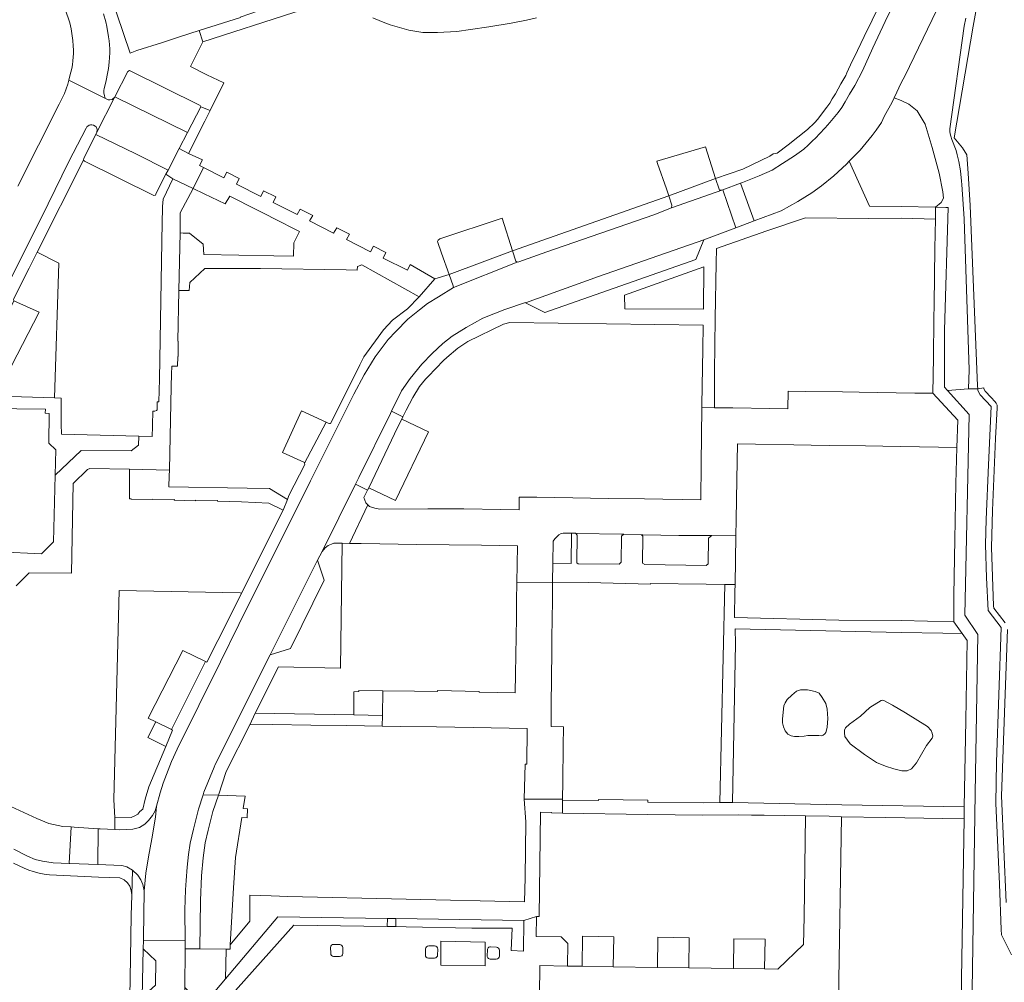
# Model space of a CAD drawing. Header units: metres. Extents: x 151213 to 156373, y 469495 to 475754.
# Tile 133 of 230: x 153838 to 154002, y 473198 to 473359. Entities that reach past the tile are written whole.
import ezdxf

# ---------------------------------------------------------------- set-up
doc = ezdxf.new("R2010")
doc.units = ezdxf.units.M
for name, color, linetype, lineweight in [('B-WE-OG-TERREIN_BEGROEID-GV', 252, 'Continuous', 18), ('B-WE-VH-GESLOTENVERHARDING_ASFALT-GV', 252, 'Continuous', 18), ('B-WE-VH-OPENVERHARDING_BETONSTRAATSTEEN-GV', 252, 'Continuous', 18), ('B-WE-VH-OPENVERHARDING_SIERBESTRATING-GV', 252, 'Continuous', 18), ('B-WE-VH-OPENVERHARDING_STRAATBAKSTEEN-GV', 252, 'Continuous', 18), ('B-WE-VH-OPENVERHARDING_TEGEL-GV', 252, 'Continuous', 18)]:
    doc.layers.add(name, color=color, linetype=linetype, lineweight=lineweight)

msp = doc.modelspace()

# ---------------------------------------------------------------- linework, layer by layer
at = {"layer": 'B-WE-OG-TERREIN_BEGROEID-GV', "flags": 128}
for points in [[(153995.771, 473358.843), (153995.51, 473357.51), (153993.1, 473340.36), (153993.1, 473339.91), (153993.15, 473339.55), (153993.26, 473339.13), (153993.44, 473338.61), (153994.16, 473336.76), (153994.35, 473336.02), (153994.59, 473334.94), (153994.88, 473333.38), (153995.049, 473331.633), (153995.1, 473331.1), (153995.52, 473325.36), (153996.34, 473300.13), (153996.25, 473296.94), (153997.808, 473296.981), (153997.732, 473297.465), (153996.495, 473327.549), (153996.174, 473332.949), (153995.947, 473336.046), (153995.243, 473337.221), (153993.848, 473338.892), (153996.985, 473357.536), (153999.438, 473371.102)], [(153990.889, 473360.147), (153985.62, 473349.28), (153985, 473348.04), (153984.58, 473347.24), (153984.24, 473346.487), (153983.825, 473345.569), (153984.959, 473345.089), (153986.266, 473344.46), (153987.67, 473343.395), (153988.977, 473341.168), (153990.139, 473337.247), (153991.301, 473332.939), (153991.93, 473329.84), (153992.027, 473328.775), (153991.64, 473328.049), (153990.727, 473327.268), (153992.431, 473327.229), (153992.82, 473327.22), (153992.24, 473306.75), (153992.21, 473297.24), (153992.725, 473296.667), (153996.25, 473296.94), (153996.34, 473300.13), (153995.52, 473325.36), (153995.1, 473331.1), (153995.049, 473331.633), (153994.88, 473333.38), (153994.59, 473334.94), (153994.35, 473336.02), (153994.16, 473336.76), (153993.44, 473338.61), (153993.26, 473339.13), (153993.15, 473339.55), (153993.1, 473339.91), (153993.1, 473340.36), (153995.51, 473357.51), (153995.771, 473358.843)], [(153896.735, 473358.886), (153898.155, 473358.298), (153899.648, 473357.76), (153900.78, 473357.395), (153902.753, 473356.834), (153905.083, 473356.478), (153907.543, 473356.428), (153910.745, 473356.642), (153913.065, 473356.928), (153916.089, 473357.376), (153919.856, 473358.034), (153922.418, 473358.535), (153924.077, 473358.89)], [(154003.416, 473202.441), (154001.754, 473205.795), (154001.664, 473206.662), (154001.398, 473214.232), (154000.775, 473227.782), (154000.924, 473234.624), (154001.68, 473257.12), (153999.494, 473259.94), (153999.236, 473265.379), (153999.091, 473270.941), (153999.185, 473275.127), (153999.56, 473284.251), (154000.006, 473294.025), (153998.167, 473295.964), (153997.801, 473296.678), (153997.808, 473296.981), (153996.25, 473296.94), (153992.725, 473296.667), (153996.33, 473292.66), (153995.63, 473259.19), (153997.8, 473255.93), (153997.35, 473229.37), (153996.694, 473185.64)], [(154002.33, 473257.9), (154000.44, 473260.35), (154000.38, 473260.72), (154000.08, 473270.44), (154000.22, 473276.66), (154000.76, 473288.66), (154001.03, 473293.8), (154001, 473294.24), (154000.87, 473294.55), (154000.62, 473294.85), (154000, 473295.497), (153998.99, 473296.55), (153998.78, 473296.96), (153998.766, 473297.117), (153997.808, 473296.981), (153997.801, 473296.678), (153998.167, 473295.964), (154000.006, 473294.025), (153999.56, 473284.251), (153999.185, 473275.127), (153999.091, 473270.941), (153999.236, 473265.379), (153999.494, 473259.94), (154001.68, 473257.12), (154000.924, 473234.624), (154000.775, 473227.782), (154001.398, 473214.232), (154001.664, 473206.662), (154001.754, 473205.795), (154003.416, 473202.441)], [(154002.54, 473211.17), (154001.72, 473229.01), (154002.73, 473256.76)]]:
    msp.add_lwpolyline(points, dxfattribs=at)
for points in [[(153828.737, 473295.883), (153843.588, 473295.426), (153844.281, 473317.946), (153840.69, 473319.749), (153839.36, 473317.1), (153836.72, 473311.92), (153836.76, 473311.68), (153836.772, 473311.674), (153841, 473309.77), (153836.38, 473300.81), (153832.44, 473302.73), (153832.306, 473302.742), (153832.22, 473302.75), (153831.94, 473302.53), (153828.92, 473296.24)], [(153868.772, 473251.453), (153869.03, 473251.33), (153872.69, 473258.55), (153874.824, 473262.818), (153874.57, 473262.919), (153854.36, 473263.31), (153853.49, 473228.41), (153853.62, 473225.32), (153856.35, 473225.41), (153856.99, 473225.67), (153857.46, 473225.96), (153857.84, 473226.37), (153858.32, 473226.78), (153858.71, 473228.44), (153859.33, 473230.48), (153862.151, 473237.253), (153859.166, 473238.752), (153860.477, 473241.363), (153859.211, 473241.979), (153864.99, 473253.26)], [(153956.8, 473227.9), (153975.068, 473227.504), (153995.524, 473227.173), (153995.772, 473241.554), (153995.98, 473254.92), (153995.142, 473256.11), (153991.959, 473256.146), (153985, 473256.26), (153957.23, 473256.86), (153957.3, 473254.44)], [(153972.432, 473239.75), (153972.371, 473239.566), (153972.239, 473239.352), (153971.974, 473239.128), (153971.729, 473239.026), (153971.25, 473239.057), (153969.822, 473239.087), (153969.374, 473239.057), (153968.752, 473238.985), (153967.865, 473238.934), (153967.171, 473238.914), (153966.58, 473238.995), (153966.06, 473239.291), (153965.595, 473239.847), (153965.306, 473240.493), (153965.173, 473241.167), (153965.163, 473241.789), (153965.306, 473243.543), (153965.397, 473244.052), (153965.591, 473244.532), (153965.938, 473245.103), (153966.701, 473245.812), (153967.508, 473246.489), (153968.15, 473246.724), (153969.353, 473246.703), (153970.607, 473246.428), (153971.29, 473246.132), (153971.8, 473245.408), (153972.392, 473244.409), (153972.606, 473243.471), (153972.738, 473241.911), (153972.606, 473240.464)], [(153981.666, 473244.94), (153981.84, 473244.964), (153982.107, 473244.913), (153983.518, 473244.124), (153985.692, 473242.853), (153989.379, 473240.564), (153989.964, 473239.903), (153990.148, 473239.485), (153990.257, 473238.988), (153990.129, 473238.619), (153989.189, 473237.398), (153987.536, 473234.487), (153986.709, 473233.533), (153985.972, 473233.152), (153985.094, 473233.165), (153983.747, 473233.508), (153982.374, 473233.966), (153980.835, 473234.538), (153978.839, 473235.898), (153976.436, 473237.704), (153975.559, 473238.924), (153975.506, 473239.523), (153975.52, 473239.954), (153975.66, 473240.374), (153976.354, 473240.963), (153978.192, 473242.319), (153979.771, 473243.74)]]:
    msp.add_lwpolyline(points, close=True, dxfattribs=at)
at = {"layer": 'B-WE-VH-GESLOTENVERHARDING_ASFALT-GV', "flags": 128}
msp.add_lwpolyline([(153985.01, 473363.96), (153982.29, 473358.29), (153980.24, 473353.91), (153978.53, 473350.07), (153977.23, 473347.58), (153976.37, 473346.13), (153975.599, 473344.879), (153975.07, 473343.91), (153974.46, 473343.1), (153973.08, 473341.41), (153972.29, 473340.53), (153971.33, 473339.52), (153970.74, 473338.85), (153970.13, 473338.31), (153969.47, 473337.63), (153968.72, 473336.98), (153967.16, 473335.86), (153965.18, 473334.58), (153963.42, 473333.48), (153961.28, 473332.5), (153958.49, 473331.42), (153958.139, 473331.287), (153960.412, 473324.996), (153964.92, 473326.69), (153967.71, 473328.22), (153970.05, 473329.66), (153971.66, 473330.85), (153973.76, 473332.52), (153975.85, 473334.48), (153976.313, 473334.949), (153977.42, 473336.07), (153978.11, 473336.8), (153980.12, 473339.28), (153980.78, 473340.17), (153981.67, 473341.45), (153982.13, 473342.4), (153983.49, 473344.83), (153983.825, 473345.569), (153984.24, 473346.487), (153984.58, 473347.24), (153985, 473348.04), (153985.62, 473349.28), (153990.889, 473360.147)], dxfattribs=at)
for points in [[(153960.412, 473324.996), (153958.139, 473331.287), (153955.18, 473330.17), (153957.38, 473323.857)], [(153952.04, 473321.85), (153957.38, 473323.857), (153955.18, 473330.17), (153946.63, 473327.19), (153943.65, 473326.02), (153925.79, 473319.84), (153921.1, 473318.14), (153920.84, 473318.11), (153910.187, 473313.873), (153907.71, 473312.32), (153905.87, 473311.21), (153904.51, 473310.14), (153902.58, 473308.57), (153900.58, 473306.54), (153899.28, 473305.17), (153897.12, 473302.28), (153895.26, 473299.3), (153893.58, 473296.05), (153886.33, 473281.58), (153874.37, 473257.62), (153871.27, 473251.35), (153864.03, 473236.79), (153863.12, 473234.76), (153861.7, 473231.09), (153861.21, 473229.49), (153860.606, 473227.277), (153860.42, 473225.45), (153859.8, 473221.83), (153859.25, 473218.83), (153858.83, 473216.1), (153858.55, 473213.15), (153858.43, 473205.28), (153858.422, 473204.915), (153865.385, 473204.764), (153865.33, 473209.99), (153865.45, 473213.3), (153865.54, 473214.86), (153865.72, 473217.07), (153865.97, 473219.23), (153866.23, 473221.07), (153866.755, 473223.449), (153867.619, 473226.77), (153868.387, 473229.172), (153868.528, 473229.613), (153870.248, 473233.811), (153870.41, 473234.21), (153879.585, 473252.543), (153880.53, 473254.43), (153887.47, 473268.34), (153888.27, 473269.8), (153893.841, 473281.033), (153894.386, 473282.132), (153899.663, 473292.826), (153899.858, 473293.216), (153901.55, 473296.61), (153902.97, 473298.7), (153904.92, 473301.07), (153906.65, 473302.83), (153908.42, 473304.51), (153909.99, 473305.76), (153912.33, 473307.2), (153915.08, 473308.75), (153918.77, 473310.23), (153922.21, 473311.37), (153922.261, 473311.343), (153934.43, 473315.71)], [(153860.513, 473201.449), (153860.412, 473197.407), (153858.206, 473195.357), (153858.183, 473194.334), (153865.269, 473194.173), (153865.32, 473197.01), (153865.4, 473203.35), (153865.399, 473203.465), (153865.385, 473204.764), (153858.422, 473204.915), (153858.388, 473203.444)]]:
    msp.add_lwpolyline(points, close=True, dxfattribs=at)
at = {"layer": 'B-WE-VH-OPENVERHARDING_BETONSTRAATSTEEN-GV', "flags": 128}
for points in [[(153843.124, 473366.909), (153846.11, 473358.07), (153846.33, 473357.06), (153846.62, 473355.14), (153846.66, 473354.21), (153846.73, 473353.53), (153846.72, 473352.94), (153846.64, 473351.72), (153846.58, 473351.06), (153846.46, 473350.43), (153846.32, 473349.83), (153846.14, 473349.22), (153845.97, 473348.492), (153852.11, 473345.46), (153851.99, 473345.63), (153851.91, 473345.87), (153851.83, 473346.37), (153851.82, 473346.82), (153851.85, 473347.02), (153852.19, 473348.44), (153852.44, 473349.58), (153852.58, 473350.46), (153852.71, 473351.48), (153852.81, 473353.07), (153852.79, 473353.74), (153852.74, 473354.39), (153852.71, 473355.07), (153852.61, 473355.74), (153852.31, 473357.44), (153852.13, 473358.24), (153851.76, 473359.58)], [(153824.02, 473290.872), (153842.51, 473327.87), (153845.96, 473334.89), (153848.85, 473340.46), (153848.99, 473340.68), (153849.12, 473340.83), (153849.33, 473340.96), (153849.58, 473341.02), (153849.8, 473341.01), (153850.08, 473340.96), (153850.34, 473340.84), (153850.51, 473340.69), (153850.63, 473340.44), (153850.69, 473340.22), (153850.65, 473339.8), (153853.572, 473345.602), (153853.39, 473345.41), (153853.22, 473345.28), (153852.8, 473345.21), (153852.53, 473345.23), (153852.3, 473345.32), (153852.11, 473345.46), (153845.97, 473348.492), (153845.78, 473347.8), (153845.53, 473347.07), (153845.21, 473346.25), (153844.37, 473344.49), (153837.42, 473330.79)], [(153837.15, 473264.07), (153838.125, 473265.031), (153839.34, 473266.23), (153846.41, 473266.16), (153846.68, 473281.14), (153849.1, 473283.48), (153849.45, 473283.65), (153856.1, 473283.52), (153862.753, 473283.39), (153863.065, 473297.371), (153863.11, 473299.399), (153863.14, 473300.73), (153864.09, 473300.74), (153864.19, 473302.35), (153864.24, 473302.349), (153864.24, 473304.898), (153864.17, 473304.9), (153864.36, 473313.35), (153864.58, 473322.98), (153864.58, 473326.34), (153866.74, 473330.4), (153863.34, 473332.03), (153861.73, 473328.65), (153861.629, 473327.411), (153861.6, 473327.05), (153861.53, 473324.77), (153861.11, 473298.56), (153861.01, 473294.8), (153860.74, 473294.77), (153860.72, 473293.47), (153860.58, 473293.32), (153860.34, 473293.22), (153860.01, 473293.2), (153859.949, 473290.907), (153859.943, 473290.67), (153859.9, 473289.02), (153857.637, 473289.075), (153857.606, 473287.53), (153856.386, 473286.579), (153848.003, 473286.648), (153843.695, 473282.531), (153843.42, 473271.39), (153842.634, 473270.635), (153841.38, 473269.43), (153834.254, 473269.731)], [(153836.8, 473220.1), (153839.04, 473218.9), (153840.33, 473218.36), (153841.56, 473218.08), (153843.35, 473217.81), (153846.034, 473217.68), (153846.333, 473223.824), (153844.934, 473223.907), (153842.639, 473224.408), (153840.639, 473225.204), (153834.84, 473227.86)], [(153974.53, 473194.863), (153975.036, 473225.504), (153972.969, 473225.602), (153969.026, 473225.662), (153968.772, 473208.78), (153968.676, 473204.203), (153964.375, 473200.062), (153962.173, 473200.094), (153956.967, 473200.17), (153949.489, 473200.28), (153944.254, 473200.357), (153936.901, 473200.465), (153931.692, 473200.542), (153929.244, 473200.579), (153924.62, 473200.648), (153924.581, 473195.69), (153929.582, 473195.64), (153929.521, 473190.993)]]:
    msp.add_lwpolyline(points, dxfattribs=at)
for points in [[(153874.604, 473359.021), (153874.62, 473358.973), (153867.727, 473356.769), (153868.33, 473354.89), (153883.567, 473359.784), (153892.297, 473362.416), (153892.94, 473362.61), (153892.28, 473364.74), (153888.269, 473363.498), (153887.628, 473363.3), (153886.291, 473362.934), (153885.964, 473362.914), (153881.013, 473361.217)], [(153853.622, 473345.702), (153865.777, 473339.766), (153867.98, 473344.05), (153867.89, 473344.26), (153856.09, 473350.09), (153855.788, 473349.956)], [(153865.777, 473339.766), (153853.622, 473345.702), (153853.572, 473345.602), (153850.65, 473339.8), (153850.487, 473339.437), (153857.14, 473336.2), (153862.53, 473333.452), (153864.396, 473337.08)], [(153862.53, 473333.452), (153857.14, 473336.2), (153850.487, 473339.437), (153848.48, 473335.48), (153848.403, 473335.116), (153848.58, 473334.97), (153860.18, 473329.24), (153860.42, 473329.3), (153860.55, 473329.6), (153862.184, 473332.777)], [(153863.34, 473332.03), (153866.74, 473330.4), (153868.44, 473333.938), (153867.797, 473334.266), (153868.292, 473335.177), (153865.97, 473336.27), (153864.396, 473337.08), (153862.53, 473333.452), (153862.184, 473332.777)], [(153945.784, 473330.333), (153946.152, 473329.189), (153953.989, 473332.08), (153952.28, 473337.34), (153944.144, 473334.972), (153944.284, 473334.576)], [(153920.055, 473320.024), (153918.331, 473325.438), (153907.9, 473322.02), (153907.63, 473321.76), (153907.56, 473321.54), (153908.21, 473319.61), (153909.477, 473316.026)], [(153952.04, 473321.85), (153934.43, 473315.71), (153922.261, 473311.343), (153925.45, 473309.69), (153950.66, 473318.54)], [(153832.306, 473302.742), (153832.44, 473302.73), (153836.38, 473300.81), (153841, 473309.77), (153836.772, 473311.674)], [(153924.143, 473278.841), (153921.196, 473278.886), (153921.162, 473276.746), (153918.111, 473276.796), (153911.922, 473276.896), (153908.883, 473276.946), (153905.94, 473276.93), (153897.88, 473276.87), (153897.07, 473277.04), (153896.172, 473277.294), (153895.922, 473277.566), (153892.858, 473271.156), (153894.787, 473271.134), (153904.086, 473270.987), (153914.874, 473270.834), (153920.884, 473270.744), (153920.838, 473267.641), (153920.793, 473264.626), (153926.757, 473264.671), (153926.793, 473267.836), (153926.843, 473271.512), (153927.154, 473271.923), (153927.44, 473272.26), (153927.789, 473272.596), (153928.199, 473272.795), (153928.548, 473272.858), (153929.934, 473272.846), (153930.004, 473272.845), (153930.567, 473272.833), (153930.849, 473272.827), (153938.249, 473272.672), (153938.649, 473272.663), (153941.615, 473272.601), (153941.856, 473272.596), (153947.84, 473272.47), (153952.819, 473272.447), (153953.331, 473272.445), (153957.371, 473272.426), (153957.42, 473275.104), (153957.543, 473281.804), (153957.635, 473287.794), (153960.674, 473287.739), (153967.073, 473287.625), (153969.967, 473287.573), (153972.952, 473287.52), (153979.021, 473287.412), (153981.923, 473287.36), (153984.891, 473287.307), (153991.219, 473287.194), (153994.259, 473287.14), (153994.44, 473291.7), (153990.267, 473296.21), (153987.242, 473296.256), (153981.047, 473296.352), (153977.969, 473296.4), (153975.181, 473296.443), (153969.06, 473296.538), (153966.125, 473296.584), (153966.077, 473293.615), (153963.017, 473293.664), (153956.848, 473293.762), (153953.819, 473293.811), (153951.679, 473293.845), (153951.565, 473284.414), (153951.493, 473278.424), (153948.435, 473278.47), (153945.166, 473278.52), (153942.136, 473278.566), (153936.05, 473278.659), (153933.106, 473278.704), (153930.162, 473278.749)], [(153885.319, 473284.524), (153888.949, 473291.365), (153884.81, 473293.3), (153881.64, 473286.34), (153885.3, 473284.64)], [(153900.499, 473278.301), (153906.024, 473289.757), (153901.565, 473291.908), (153900.929, 473290.589), (153896.04, 473280.452)], [(153888.27, 473269.8), (153888.78, 473270.4), (153889.3, 473270.81), (153889.82, 473271.04), (153890.21, 473271.16), (153890.74, 473271.18), (153891.601, 473271.17), (153892.858, 473271.156), (153895.922, 473277.566), (153895.577, 473277.942), (153895.252, 473278.819), (153895.852, 473280.063), (153893.841, 473281.033)], [(153930.567, 473272.833), (153930.845, 473272.514), (153930.785, 473267.915), (153931.017, 473267.756), (153937.893, 473267.667), (153938.189, 473268.034), (153938.244, 473272.332), (153938.649, 473272.663), (153938.249, 473272.672), (153930.849, 473272.827)], [(153952.819, 473272.447), (153947.84, 473272.47), (153941.856, 473272.596), (153941.615, 473272.601), (153941.853, 473272.359), (153941.795, 473267.871), (153942.152, 473267.611), (153952.415, 473267.479), (153952.758, 473267.749), (153952.814, 473272.026), (153953.331, 473272.445)], [(153887.47, 473268.34), (153880.53, 473254.43), (153879.585, 473252.543), (153882.979, 473253.623), (153888.58, 473265.005)], [(153922.033, 473228.469), (153928.426, 473228.468), (153928.46, 473231.399), (153928.528, 473237.311), (153928.565, 473240.532), (153926.495, 473240.555), (153926.525, 473243.406), (153926.59, 473249.363), (153926.623, 473252.409), (153926.656, 473255.396), (153926.724, 473261.607), (153926.757, 473264.671), (153920.793, 473264.626), (153920.749, 473261.618), (153920.705, 473258.699), (153920.659, 473255.6), (153920.567, 473249.359), (153920.52, 473246.216), (153914.508, 473246.307), (153914.51, 473246.447), (153907.522, 473246.575), (153907.519, 473246.411), (153903.721, 473246.468), (153898.392, 473246.548), (153898.334, 473242.43), (153898.308, 473240.631), (153898.316, 473240.631), (153901.315, 473240.586), (153907.361, 473240.496), (153910.409, 473240.45), (153913.467, 473240.404), (153919.533, 473240.313), (153922.54, 473240.268), (153922.45, 473234.288), (153922.174, 473234.292)], [(153868.772, 473251.453), (153864.99, 473253.26), (153859.211, 473241.979), (153860.477, 473241.363), (153863.09, 473240.092)], [(153893.58, 473246.39), (153893.544, 473242.509), (153898.334, 473242.43), (153898.392, 473246.548), (153894.422, 473246.607), (153894.419, 473246.401)], [(153873.439, 473213.627), (153873.802, 473218.699), (153874.847, 473225.359), (153875.766, 473225.345), (153875.812, 473226.84), (153875.082, 473226.862), (153875.411, 473228.96), (153870.931, 473229.095), (153869.985, 473226.374), (153869.235, 473223.258), (153868.757, 473221.143), (153868.371, 473218.664), (153868.121, 473215.639), (153867.939, 473211.522), (153867.853, 473203.439), (153872.223, 473203.392), (153872.325, 473203.391), (153872.884, 473203.385), (153872.923, 473204.109)], [(153853.669, 473223.369), (153851.168, 473223.474), (153850.882, 473223.495), (153850.8, 473217.511), (153854.82, 473217.37), (153855.67, 473217.13), (153856.58, 473216.61), (153857.49, 473215.76), (153858.01, 473214.99), (153858.32, 473214.18), (153858.55, 473213.15), (153858.83, 473216.1), (153859.25, 473218.83), (153859.8, 473221.83), (153860.42, 473225.45), (153860.606, 473227.277), (153860.37, 473226.47), (153859.96, 473225.69), (153859.28, 473224.89), (153858.64, 473224.28), (153857.79, 473223.73), (153856.67, 473223.46), (153855.59, 473223.36), (153854.36, 473223.34)], [(153850.882, 473223.495), (153846.843, 473223.794), (153846.333, 473223.824), (153846.034, 473217.68), (153846.107, 473217.676), (153850.8, 473217.511)], [(153936.901, 473200.465), (153937, 473205.479), (153931.78, 473205.55), (153931.692, 473200.542)], [(153949.489, 473200.28), (153949.581, 473205.311), (153944.354, 473205.381), (153944.254, 473200.357)], [(153962.173, 473200.094), (153962.248, 473205.061), (153957.035, 473205.144), (153956.967, 473200.17)]]:
    msp.add_lwpolyline(points, close=True, dxfattribs=at)
at = {"layer": 'B-WE-VH-OPENVERHARDING_SIERBESTRATING-GV', "flags": 128}
for points in [[(153924.581, 473195.69), (153924.62, 473200.648), (153929.244, 473200.579), (153929.301, 473204.331), (153928.194, 473205.48), (153924.022, 473205.54), (153924.081, 473208.876), (153921.959, 473208.188), (153921.909, 473203.091), (153919.865, 473203.151), (153919.988, 473206.89), (153913.294, 473206.908), (153902.29, 473207.14), (153900.556, 473207.166), (153900.086, 473207.173), (153899.14, 473207.187), (153883.53, 473207.42), (153872.83, 473195.46)], [(153889.698, 473202.704), (153889.687, 473203.696)], [(153890.214, 473204.195), (153891.199, 473204.186)], [(153891.712, 473203.653), (153891.697, 473202.664)], [(153905.507, 473202.436), (153905.548, 473203.446)], [(153906.063, 473203.942), (153907.059, 473203.931)], [(153907.571, 473203.412), (153907.552, 473202.415)], [(153915.833, 473202.291), (153915.863, 473203.291)], [(153916.394, 473203.786), (153917.384, 473203.741)], [(153917.901, 473203.224), (153917.864, 473202.249)], [(153891.178, 473202.174), (153890.19, 473202.18)], [(153907.031, 473201.908), (153906.016, 473201.916)], [(153917.355, 473201.733), (153916.348, 473201.75)]]:
    msp.add_lwpolyline(points, dxfattribs=at)
msp.add_lwpolyline([(153915.523, 473200.592), (153908.07, 473200.724), (153908.099, 473204.725), (153915.508, 473204.593)], close=True, dxfattribs=at)
at = {"layer": 'B-WE-VH-OPENVERHARDING_SIERBESTRATING-GV'}
for points in [[(153889.687, 473203.696, -0.4535244), (153890.214, 473204.195)], [(153891.199, 473204.186, -0.4401234), (153891.712, 473203.653)], [(153905.548, 473203.446, -0.4378538), (153906.063, 473203.942)], [(153907.059, 473203.931, -0.4393244), (153907.571, 473203.412)], [(153915.863, 473203.291, -0.1168517), (153915.921, 473203.514)], [(153915.921, 473203.514, -0.2914284), (153916.394, 473203.786)], [(153917.384, 473203.741, -0.4178602), (153917.901, 473203.224)], [(153890.19, 473202.18, -0.4412861), (153889.698, 473202.704)], [(153891.697, 473202.664, -0.4315313), (153891.178, 473202.174)], [(153906.016, 473201.916, -0.3662963), (153905.507, 473202.436)], [(153907.552, 473202.415, -0.4123299), (153907.031, 473201.908)], [(153916.034, 473201.865, -0.2335632), (153915.833, 473202.291)], [(153916.348, 473201.75, -0.1617233), (153916.034, 473201.865)], [(153917.864, 473202.249, -0.4310221), (153917.355, 473201.733)]]:
    msp.add_lwpolyline(points, format="xyb", dxfattribs=at)
at = {"layer": 'B-WE-VH-OPENVERHARDING_STRAATBAKSTEEN-GV', "flags": 128}
for points in [[(153890.738, 473323.856), (153890.193, 473322.954), (153886.182, 473324.989), (153886.694, 473325.895), (153884.596, 473326.954), (153884.07, 473326.051), (153880.105, 473328.055), (153880.56, 473328.989), (153878.475, 473330.041), (153878.017, 473329.086), (153873.979, 473331.146), (153874.426, 473332.083), (153872.337, 473333.137), (153871.867, 473332.192), (153868.44, 473333.938), (153866.74, 473330.4), (153868.582, 473329.515), (153872.07, 473327.84), (153872.85, 473329.11), (153881.859, 473324.569), (153882.717, 473324.136), (153884.502, 473323.236), (153883.556, 473321.36), (153883.486, 473319.08), (153880.189, 473319.146), (153868.49, 473319.38), (153868.42, 473321.12), (153866.11, 473322.94), (153865.066, 473322.967), (153864.58, 473322.98), (153864.36, 473313.35), (153866.06, 473313.4), (153866.17, 473314.73), (153868.66, 473317.05), (153872.668, 473317.041), (153877.95, 473317.03), (153892.271, 473316.818), (153894.13, 473316.79), (153894.16, 473317.39), (153894.89, 473317.68), (153904.455, 473312.306), (153907.1, 473315.32), (153902.953, 473317.696), (153902.502, 473316.769), (153898.449, 473318.8), (153898.908, 473319.735), (153896.872, 473320.762), (153896.366, 473319.85), (153892.344, 473321.88), (153892.837, 473322.797)], [(153842.015, 473292.868), (153842.697, 473292.855), (153842.61, 473287.9), (153843.8, 473286.78), (153843.695, 473282.531), (153848.003, 473286.648), (153856.386, 473286.579), (153857.606, 473287.53), (153857.637, 473289.075), (153844.71, 473289.39), (153844.707, 473291.049), (153844.7, 473295.39), (153844.611, 473295.395), (153843.588, 473295.426), (153828.737, 473295.883), (153827.625, 473293.718), (153842.053, 473293.584)], [(153870.769, 473278.195), (153874.799, 473278.101), (153879.38, 473277.87), (153881.76, 473276.69), (153882.5, 473278.48), (153879.46, 473280.34), (153875.766, 473280.393), (153862.69, 473280.58), (153862.731, 473282.414), (153862.753, 473283.39), (153856.1, 473283.52), (153856.1, 473278.607), (153856.374, 473278.601), (153856.373, 473278.545), (153859.943, 473278.457), (153859.944, 473278.527), (153863.582, 473278.451), (153863.58, 473278.375), (153867.14, 473278.275), (153867.142, 473278.377), (153870.77, 473278.301)]]:
    msp.add_lwpolyline(points, close=True, dxfattribs=at)
at = {"layer": 'B-WE-VH-OPENVERHARDING_TEGEL-GV', "flags": 128}
for points in [[(153851.76, 473359.58), (153852.13, 473358.24), (153852.31, 473357.44), (153852.61, 473355.74), (153852.71, 473355.07), (153852.74, 473354.39), (153852.79, 473353.74), (153852.81, 473353.07), (153852.71, 473351.48), (153852.58, 473350.46), (153852.44, 473349.58), (153852.19, 473348.44), (153851.85, 473347.02), (153851.82, 473346.82), (153851.83, 473346.37), (153851.91, 473345.87), (153851.99, 473345.63), (153852.11, 473345.46), (153852.3, 473345.32), (153852.53, 473345.23), (153852.8, 473345.21), (153853.22, 473345.28), (153853.39, 473345.41), (153853.572, 473345.602), (153853.622, 473345.702), (153855.788, 473349.956), (153856.09, 473350.09), (153867.89, 473344.26), (153867.98, 473344.05), (153869.557, 473343.437), (153871.862, 473348.034), (153869.036, 473349.399), (153866.272, 473350.784), (153868.33, 473354.89), (153867.727, 473356.769), (153864.461, 473355.725), (153861.59, 473354.807), (153857.314, 473353.44), (153856.2, 473352.99), (153847.352, 473379.181)], [(153981.758, 473361.806), (153980.141, 473358.493), (153978.82, 473355.787), (153978.815, 473355.778), (153977.118, 473352.303), (153977.114, 473352.294), (153976.81, 473351.67), (153975.912, 473349.709), (153975.911, 473349.707), (153975.72, 473349.29), (153974.9, 473347.9), (153973.991, 473346.191), (153973.9, 473346.02), (153973.46, 473345.35), (153973.05, 473344.68), (153972.56, 473343.97), (153972.355, 473343.709), (153972.347, 473343.699), (153971.07, 473342), (153970.49, 473341.39), (153969.33, 473340.24), (153966.12, 473337.69), (153964.25, 473336.3), (153963.6, 473336.2), (153963.04, 473335.82), (153958.56, 473333.62), (153953.989, 473332.08), (153954.56, 473330.32), (153954.64, 473330.14), (153955.18, 473330.17), (153958.139, 473331.287), (153958.49, 473331.42), (153961.28, 473332.5), (153963.42, 473333.48), (153965.18, 473334.58), (153967.16, 473335.86), (153968.72, 473336.98), (153969.47, 473337.63), (153970.13, 473338.31), (153970.74, 473338.85), (153971.33, 473339.52), (153972.29, 473340.53), (153973.08, 473341.41), (153974.46, 473343.1), (153975.07, 473343.91), (153975.599, 473344.879), (153976.37, 473346.13), (153977.23, 473347.58), (153978.53, 473350.07), (153980.24, 473353.91), (153982.29, 473358.29), (153985.01, 473363.96)], [(153836.72, 473311.92), (153839.36, 473317.1), (153840.69, 473319.749), (153848.403, 473335.116), (153848.48, 473335.48), (153850.487, 473339.437), (153850.65, 473339.8), (153850.69, 473340.22), (153850.63, 473340.44), (153850.51, 473340.69), (153850.34, 473340.84), (153850.08, 473340.96), (153849.8, 473341.01), (153849.58, 473341.02), (153849.33, 473340.96), (153849.12, 473340.83), (153848.99, 473340.68), (153848.85, 473340.46), (153845.96, 473334.89), (153842.51, 473327.87), (153824.02, 473290.872)], [(153996.694, 473185.64), (153997.35, 473229.37), (153997.8, 473255.93), (153995.63, 473259.19), (153996.33, 473292.66), (153992.725, 473296.667), (153992.21, 473297.24), (153992.24, 473306.75), (153992.82, 473327.22), (153992.431, 473327.229), (153990.727, 473327.268), (153990.697, 473325.292), (153990.622, 473320.375), (153990.477, 473311.104), (153990.444, 473308.656), (153990.356, 473302.2), (153990.267, 473296.21), (153994.44, 473291.7), (153994.259, 473287.14), (153994.125, 473281.152), (153993.916, 473271.824), (153993.762, 473262.523), (153993.79, 473258.03), (153995.142, 473256.11), (153995.98, 473254.92), (153995.772, 473241.554), (153995.524, 473227.173), (153995.49, 473225.173), (153995.07, 473198.5), (153995.03, 473192.67)], [(153836.703, 473217.784), (153838.503, 473216.91), (153839.298, 473216.578), (153840.002, 473216.356), (153840.978, 473216.074), (153841.819, 473215.913), (153842.719, 473215.792), (153850.92, 473215.435), (153854.458, 473215.281), (153855.226, 473214.962), (153855.766, 473214.484), (153856.149, 473213.898), (153856.389, 473213.201), (153856.481, 473212.464), (153856.58, 473216.61), (153855.67, 473217.13), (153854.82, 473217.37), (153850.8, 473217.511), (153846.107, 473217.676), (153846.034, 473217.68), (153843.35, 473217.81), (153841.56, 473218.08), (153840.33, 473218.36), (153839.04, 473218.9), (153836.8, 473220.1)], [(153858.206, 473195.357), (153858.388, 473203.444), (153858.422, 473204.915), (153858.43, 473205.28), (153858.55, 473213.15), (153858.32, 473214.18), (153858.01, 473214.99), (153857.49, 473215.76), (153856.58, 473216.61), (153856.481, 473212.464), (153856.495, 473212.349), (153856.399, 473209.072), (153856.264, 473201.897), (153855.9, 473182.49)]]:
    msp.add_lwpolyline(points, dxfattribs=at)
for points in [[(153868.654, 473341.636), (153869.557, 473343.437), (153867.98, 473344.05), (153865.777, 473339.766), (153864.396, 473337.08), (153865.97, 473336.27)], [(153973.76, 473332.52), (153971.66, 473330.85), (153970.05, 473329.66), (153967.71, 473328.22), (153964.92, 473326.69), (153960.412, 473324.996), (153957.38, 473323.857), (153952.04, 473321.85), (153950.66, 473318.54), (153925.45, 473309.69), (153922.261, 473311.343), (153922.21, 473311.37), (153918.77, 473310.23), (153915.08, 473308.75), (153912.33, 473307.2), (153909.99, 473305.76), (153908.42, 473304.51), (153906.65, 473302.83), (153904.92, 473301.07), (153902.97, 473298.7), (153901.55, 473296.61), (153899.858, 473293.216), (153901.755, 473292.301), (153902.28, 473293.39), (153903.4, 473295.53), (153904.53, 473297.34), (153905.559, 473298.556), (153905.96, 473299.03), (153908.53, 473301.71), (153909.115, 473302.204), (153910.92, 473303.73), (153912.63, 473304.85), (153918.58, 473307.77), (153919.64, 473308.01), (153951.894, 473307.574), (153951.831, 473303.552), (153951.684, 473294.262), (153951.679, 473293.845), (153953.819, 473293.811), (153953.8, 473299.792), (153953.923, 473308.68), (153954.07, 473317.951), (153954.13, 473320.4), (153962.53, 473323.36), (153969.01, 473325.53), (153979.5, 473325.41), (153985, 473325.43), (153990.697, 473325.292), (153990.727, 473327.268), (153985, 473327.4), (153979.69, 473327.45), (153976.313, 473334.949), (153975.85, 473334.48)], [(153946.152, 473329.189), (153946.65, 473327.64), (153946.63, 473327.19), (153955.18, 473330.17), (153954.64, 473330.14), (153954.56, 473330.32), (153953.989, 473332.08)], [(153920.055, 473320.024), (153920.62, 473318.25), (153920.84, 473318.11), (153921.1, 473318.14), (153925.79, 473319.84), (153943.65, 473326.02), (153946.63, 473327.19), (153946.65, 473327.64), (153946.152, 473329.189)], [(153910.187, 473313.873), (153920.84, 473318.11), (153920.62, 473318.25), (153920.055, 473320.024), (153909.477, 473316.026), (153910.14, 473314.15)], [(153938.802, 473310.327), (153938.763, 473312.598), (153952.028, 473317.337), (153951.985, 473310.249)], [(153909.477, 473316.026), (153907.1, 473315.32), (153904.455, 473312.306), (153902.55, 473310.31), (153900.03, 473308.42), (153898.49, 473306.8), (153895.22, 473302.28), (153894.589, 473300.988), (153893.776, 473299.324), (153889.69, 473291.19), (153889.501, 473291.152), (153889.26, 473291.22), (153888.949, 473291.365), (153885.319, 473284.524), (153885.35, 473284.34), (153882.68, 473279.12), (153882.5, 473278.48), (153881.76, 473276.69), (153874.824, 473262.818), (153872.69, 473258.55), (153869.03, 473251.33), (153868.772, 473251.453), (153863.09, 473240.092), (153863.291, 473239.991), (153862.151, 473237.253), (153859.33, 473230.48), (153858.71, 473228.44), (153858.32, 473226.78), (153857.84, 473226.37), (153857.46, 473225.96), (153856.99, 473225.67), (153856.35, 473225.41), (153853.62, 473225.32), (153853.669, 473223.369), (153854.36, 473223.34), (153855.59, 473223.36), (153856.67, 473223.46), (153857.79, 473223.73), (153858.64, 473224.28), (153859.28, 473224.89), (153859.96, 473225.69), (153860.37, 473226.47), (153860.606, 473227.277), (153861.21, 473229.49), (153861.7, 473231.09), (153863.12, 473234.76), (153864.03, 473236.79), (153871.27, 473251.35), (153874.37, 473257.62), (153886.33, 473281.58), (153893.58, 473296.05), (153895.26, 473299.3), (153897.12, 473302.28), (153899.28, 473305.17), (153900.58, 473306.54), (153902.58, 473308.57), (153904.51, 473310.14), (153905.87, 473311.21), (153907.71, 473312.32), (153910.187, 473313.873), (153910.14, 473314.15)], [(153900.929, 473290.589), (153901.565, 473291.908), (153901.755, 473292.301), (153899.858, 473293.216), (153899.663, 473292.826), (153894.386, 473282.132), (153893.841, 473281.033), (153895.852, 473280.063), (153896.04, 473280.452)], [(153926.757, 473264.671), (153932.743, 473264.595), (153943.126, 473264.357), (153943.127, 473264.462), (153952.426, 473264.343), (153955.526, 473264.302), (153957.235, 473264.279), (153957.371, 473272.426), (153953.331, 473272.445), (153952.814, 473272.026), (153952.758, 473267.749), (153952.415, 473267.479), (153942.152, 473267.611), (153941.795, 473267.871), (153941.853, 473272.359), (153941.615, 473272.601), (153938.649, 473272.663), (153938.244, 473272.332), (153938.189, 473268.034), (153937.893, 473267.667), (153931.017, 473267.756), (153930.785, 473267.915), (153930.845, 473272.514), (153930.567, 473272.833), (153930.004, 473272.845), (153929.934, 473272.846), (153929.868, 473267.771), (153926.793, 473267.836)], [(153891.28, 473250.341), (153891.33, 473250.34), (153891.601, 473271.17), (153890.74, 473271.18), (153890.21, 473271.16), (153889.82, 473271.04), (153889.3, 473270.81), (153888.78, 473270.4), (153888.27, 473269.8), (153887.47, 473268.34), (153888.58, 473265.005), (153882.979, 473253.623), (153879.585, 473252.543), (153870.41, 473234.21), (153870.248, 473233.811), (153868.528, 473229.613), (153868.387, 473229.172), (153870.931, 473229.095), (153872.246, 473233.072), (153876.2, 473240.85), (153877.06, 473242.78), (153880.97, 473250.52)], [(153956.8, 473227.9), (153957.3, 473254.44), (153957.23, 473256.86), (153985, 473256.26), (153991.959, 473256.146), (153995.142, 473256.11), (153993.79, 473258.03), (153985, 473258.28), (153974.55, 473258.34), (153957.145, 473258.795), (153957.216, 473263.127), (153957.235, 473264.279), (153955.526, 473264.302), (153954.71, 473227.88)], [(153898.334, 473242.43), (153893.544, 473242.509), (153877.06, 473242.78), (153876.2, 473240.85), (153879.966, 473240.906), (153886.357, 473240.81), (153892.401, 473240.72), (153898.308, 473240.631)], [(153863.09, 473240.092), (153860.477, 473241.363), (153859.166, 473238.752), (153862.151, 473237.253), (153863.291, 473239.991)], [(153865.54, 473214.86), (153865.45, 473213.3), (153865.33, 473209.99), (153865.385, 473204.764), (153865.399, 473203.465), (153867.853, 473203.439), (153867.939, 473211.522), (153868.121, 473215.639), (153868.371, 473218.664), (153868.757, 473221.143), (153869.235, 473223.258), (153869.985, 473226.374), (153870.931, 473229.095), (153868.387, 473229.172), (153867.619, 473226.77), (153866.755, 473223.449), (153866.23, 473221.07), (153865.97, 473219.23), (153865.72, 473217.07)], [(153928.426, 473228.468), (153922.033, 473228.469), (153922.307, 473224.648), (153922.169, 473215.35), (153922.154, 473215.35), (153922.088, 473211.327), (153882.53, 473212.21), (153879.75, 473212.31), (153876.193, 473212.399), (153876.212, 473208.06), (153872.923, 473204.109), (153872.884, 473203.385), (153872.325, 473203.391), (153872.223, 473203.392), (153872.221, 473203.266), (153872.14, 473198.43), (153880.856, 473208.796), (153899.19, 473208.525), (153900.039, 473208.512), (153900.604, 473208.504), (153921.959, 473208.188), (153924.081, 473208.876), (153924.541, 473208.866), (153924.76, 473226.269), (153926.58, 473226.19), (153926.58, 473226.145), (153928.423, 473226.115), (153928.424, 473228.292)], [(153995.524, 473227.173), (153975.068, 473227.504), (153956.8, 473227.9), (153954.71, 473227.88), (153951.959, 473227.816), (153942.658, 473227.934), (153942.663, 473228.297), (153934.416, 473228.408), (153934.414, 473228.224), (153928.424, 473228.292), (153928.423, 473226.115), (153942.632, 473225.884), (153951.861, 473225.767), (153957.868, 473225.83), (153959.962, 473225.798), (153962.083, 473225.767), (153969.026, 473225.662), (153972.969, 473225.602), (153975.036, 473225.504), (153982.398, 473225.385), (153991.932, 473225.241), (153995.49, 473225.173)], [(153900.604, 473208.504), (153900.039, 473208.512), (153899.19, 473208.525), (153899.14, 473207.187), (153900.086, 473207.173), (153900.556, 473207.166)], [(153908.07, 473200.724), (153915.523, 473200.592), (153915.508, 473204.593), (153908.099, 473204.725)], [(153860.412, 473197.407), (153860.513, 473201.449), (153858.388, 473203.444), (153858.206, 473195.357)], [(153869.574, 473185.495), (153869.62, 473188.03), (153869.66, 473190.1), (153869.76, 473195.6), (153872.14, 473198.43), (153872.221, 473203.266), (153872.223, 473203.392), (153867.853, 473203.439), (153865.399, 473203.465), (153865.4, 473203.35), (153865.32, 473197.01), (153865.5, 473196.84), (153867.78, 473194.46), (153867.243, 473165.626), (153869.214, 473165.622)]]:
    msp.add_lwpolyline(points, close=True, dxfattribs=at)

doc.saveas('drawing.dxf')
